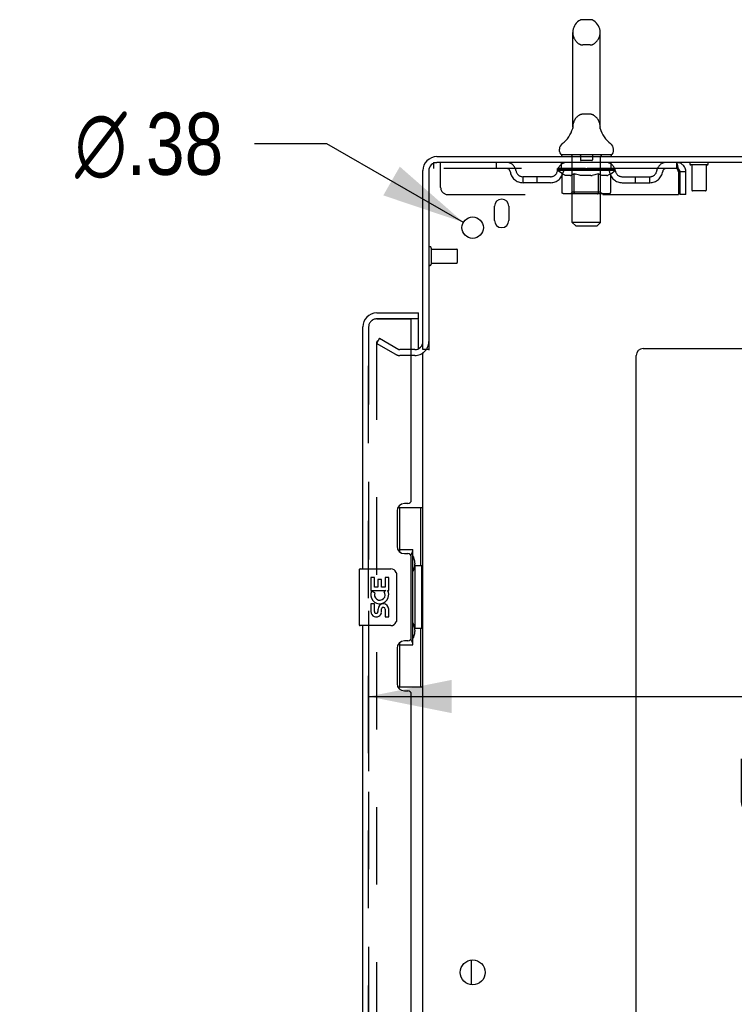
# Model space of a CAD drawing. Header units: inches. Extents: x 0 to 248, y 0 to 160.
# Tile 78 of 82: x 127 to 140, y 102 to 119. Entities that reach past the tile are written whole.
import ezdxf

# ---------------------------------------------------------------- set-up
doc = ezdxf.new("R2010")
doc.units = ezdxf.units.IN
doc.header["$LTSCALE"] = 13.627625
doc.header["$MEASUREMENT"] = 0
doc.linetypes.add('HIDDEN', pattern=[0.2, 0.1, -0.1])
doc.layers.get('0').update_dxf_attribs({"linetype": 'CONTINUOUS'})
for name, color, linetype in [('DEFAULT_2', 8, 'HIDDEN'), ('DIMENSIONS', 7, 'CONTINUOUS'), ('LEFTHAND_DOOR_ASSEMBLY', 7, 'CONTINUOUS'), ('RIGHTHAND_DOOR_ASSEMBLY', 7, 'CONTINUOUS')]:
    doc.layers.add(name, color=color, linetype=linetype)
doc.styles.get("Standard").update_dxf_attribs({"font": 'arial.ttf'})
doc.styles.add('TEXTSTYLE_1', font='gdt', dxfattribs={"width": 0.8})
doc.dimstyles.new('DIMSTYLE_1', dxfattribs={"dimtxt": 1.093125, "dimasz": 1.4575, "dimexe": 0.09, "dimexo": 0.07, "dimgap": 0.0375, "dimtad": 0, "dimtih": 1, "dimtoh": 1, "dimzin": 4, "dimdsep": 46, "dimtxsty": 'Standard', "dimblk": '_FILLED', "dimblk1": '_FILLED', "dimblk2": '_FILLED', "dimcen": 0.09, "dimadec": 3, "dimazin": 1, "dimtfac": 1, "dimtdec": 3, "dimtofl": 0, "dimtmove": 0, "dimatfit": 3, "dimldrblk": '_FILLED', "dimfxl": 0, "dimtolj": 1, "dimtzin": 4, "dimarcsym": 0})
doc.dimstyles.new('DIMSTYLE_2', dxfattribs={"dimtxt": 1.093125, "dimasz": 1.4575, "dimexe": 0.09, "dimexo": 0.07, "dimgap": 0.09, "dimtad": 0, "dimtih": 1, "dimtoh": 1, "dimzin": 4, "dimdsep": 46, "dimtxsty": 'Standard', "dimblk": '_FILLED', "dimblk1": '_FILLED', "dimblk2": '_FILLED', "dimcen": 0.09, "dimadec": 3, "dimazin": 1, "dimtfac": 1, "dimtdec": 3, "dimtofl": 0, "dimtmove": 0, "dimatfit": 1, "dimldrblk": '_FILLED', "dimfxl": 0, "dimtolj": 1, "dimtzin": 4, "dimarcsym": 0})

# ---------------------------------------------------------------- blocks, each defined once
blk = doc.blocks.new('_FILLED')
at = {"color": 0, "linetype": 'ByBlock'}
blk.add_solid([(0, 0), (-1, 0.2), (-1, -0.2)], dxfattribs=at)
blk = doc.blocks.new('*D8')
at = {"layer": 'DIMENSIONS', "color": 2, "linetype": 'Continuous'}
for p, q in [((133.308, 108.491), (133.308, 105.674)), ((149.933, 108.491), (149.933, 105.674)), ((133.308, 106.986), (140.284, 106.986)), ((149.933, 106.986), (145.197, 106.986))]:
    blk.add_line(p, q, dxfattribs=at)
at = {"layer": 'DIMENSIONS', "color": 2, "linetype": 'Continuous', "xscale": 1.4575, "yscale": 1.4575, "zscale": 1.4575, "rotation": 180}
blk.add_blockref('_FILLED', (133.308, 106.986), dxfattribs=at)
at = {"layer": 'DIMENSIONS', "color": 2, "linetype": 'Continuous', "xscale": 1.4575, "yscale": 1.4575, "zscale": 1.4575}
blk.add_blockref('_FILLED', (149.933, 106.986), dxfattribs=at)
at = {"layer": 'DIMENSIONS', "color": 2, "linetype": 'Continuous', "insert": (142.741, 107.532), "char_height": 1.0931, "width": 6.01422, "attachment_point": 2, "line_spacing_factor": 0.9}
blk.add_mtext('16.63\\PUSABLE\\PDEPTH', dxfattribs=at)
blk = doc.blocks.new('*D17')
at = {"layer": 'DIMENSIONS', "color": 2, "linetype": 'Continuous'}
for p, q in [((132.574, 116.708), (131.299, 116.708)), ((134.974, 115.326), (132.574, 116.708))]:
    blk.add_line(p, q, dxfattribs=at)
at = {"layer": 'DIMENSIONS', "color": 2, "linetype": 'Continuous', "xscale": 1.4575, "yscale": 1.4575, "zscale": 1.4575, "rotation": 330.0675744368}
blk.add_blockref('_FILLED', (134.974, 115.326), dxfattribs=at)
at = {"layer": 'DIMENSIONS', "color": 2, "linetype": 'Continuous', "insert": (130.752, 117.255), "char_height": 1.09312, "width": 3.57873, "attachment_point": 3, "line_spacing_factor": 0.9, "style": 'TEXTSTYLE_1'}
blk.add_mtext('{\\fgdt;n}\\fArial;.38', dxfattribs=at)

msp = doc.modelspace()

# ---------------------------------------------------------------- linework, layer by layer
at = {"color": 7, "linetype": 'Continuous'}
for p, q in [((137.2, 118.891), (137.073, 118.891)), ((136.895, 117.005), (136.895, 118.668)), ((137.378, 117.005), (137.378, 118.668)), ((136.89, 116.961), (136.889, 116.96)), ((136.894, 116.977), (136.893, 116.976)), ((136.893, 116.976), (136.893, 116.976)), ((136.893, 116.976), (136.893, 116.974)), ((136.893, 116.976), (136.893, 116.974)), ((136.895, 116.985), (136.894, 116.984)), ((136.894, 116.984), (136.894, 116.983)), ((136.894, 116.983), (136.894, 116.983)), ((136.894, 116.983), (136.894, 116.982)), ((136.894, 116.982), (136.894, 116.981)), ((136.894, 116.982), (136.894, 116.981)), ((136.894, 116.981), (136.894, 116.98)), ((136.894, 116.981), (136.894, 116.98)), ((136.894, 116.98), (136.894, 116.979)), ((136.894, 116.979), (136.894, 116.979)), ((136.894, 116.979), (136.894, 116.978)), ((136.894, 116.978), (136.894, 116.977)), ((136.894, 116.978), (136.894, 116.977)), ((136.895, 117.001), (136.895, 117.005)), ((136.895, 117.001), (136.895, 117)), ((136.895, 117), (136.895, 116.999)), ((136.895, 116.999), (136.895, 116.999)), ((136.895, 116.999), (136.895, 116.998)), ((136.895, 116.998), (136.895, 116.997)), ((136.895, 116.997), (136.895, 116.997)), ((136.895, 116.996), (136.895, 116.995)), ((136.895, 116.995), (136.895, 116.994)), ((136.895, 116.994), (136.895, 116.993)), ((136.895, 116.994), (136.895, 116.993)), ((136.895, 116.993), (136.895, 116.992)), ((136.895, 116.992), (136.895, 116.991)), ((136.895, 116.992), (136.895, 116.991)), ((136.895, 116.991), (136.895, 116.99)), ((136.895, 116.99), (136.895, 116.989)), ((136.895, 116.99), (136.895, 116.989)), ((136.895, 116.989), (136.895, 116.988)), ((136.895, 116.988), (136.895, 116.987)), ((136.895, 116.988), (136.895, 116.987)), ((136.895, 116.987), (136.895, 116.985)), ((136.895, 116.987), (136.895, 116.986)), ((136.895, 116.986), (136.895, 116.985)), ((136.895, 116.985), (136.895, 116.985)), ((137.378, 117.005), (137.378, 117.001)), ((137.378, 117), (137.378, 117.001)), ((137.378, 117), (137.378, 117.001)), ((137.378, 116.995), (137.378, 116.996)), ((137.378, 116.993), (137.378, 116.994)), ((137.378, 116.992), (137.378, 116.993)), ((137.378, 116.993), (137.378, 116.993)), ((137.378, 116.991), (137.378, 116.992)), ((137.378, 116.99), (137.378, 116.991)), ((137.378, 116.991), (137.378, 116.991)), ((137.378, 116.989), (137.378, 116.99)), ((137.378, 116.99), (137.378, 116.99)), ((137.379, 116.988), (137.378, 116.989)), ((137.378, 116.989), (137.378, 116.989)), ((137.379, 116.987), (137.379, 116.988)), ((137.379, 116.986), (137.379, 116.987)), ((137.379, 116.987), (137.379, 116.987)), ((137.379, 116.985), (137.379, 116.986)), ((137.379, 116.985), (137.379, 116.986)), ((137.379, 116.984), (137.379, 116.985)), ((137.379, 116.984), (137.379, 116.985)), ((137.379, 116.983), (137.379, 116.984)), ((137.379, 116.982), (137.379, 116.983)), ((137.379, 116.982), (137.379, 116.983)), ((137.379, 116.981), (137.379, 116.982)), ((137.379, 116.98), (137.379, 116.981)), ((137.38, 116.979), (137.379, 116.98)), ((137.38, 116.979), (137.38, 116.98)), ((137.38, 116.978), (137.38, 116.979)), ((137.38, 116.977), (137.38, 116.978)), ((137.38, 116.976), (137.38, 116.977)), ((137.38, 116.975), (137.38, 116.976)), ((137.38, 116.974), (137.38, 116.975)), ((137.38, 116.974), (137.38, 116.975)), ((137.384, 116.96), (137.384, 116.961)), ((136.662, 116.573), (136.662, 116.611)), ((137.612, 116.573), (137.612, 116.611)), ((136.699, 116.513), (136.699, 116.483)), ((137.574, 116.513), (136.699, 116.513)), ((137.574, 116.513), (137.574, 116.483)), ((134.366, 113.087), (134.262, 113.087)), ((135.116, 101.915), (135.116, 102.35))]:
    msp.add_line(p, q, dxfattribs=at)
at = {"color": 3, "linetype": 'Continuous'}
for p, q in [((134.508, 116.483), (152.21, 116.483)), ((134.262, 113.087), (134.262, 116.236)), ((134.366, 116.236), (134.366, 113.076)), ((152.172, 116.379), (134.508, 116.379)), ((135.522, 115.358), (135.522, 115.608)), ((135.772, 115.608), (135.772, 115.358)), ((138.137, 113.108), (150.012, 113.108)), ((134.262, 51.931), (134.262, 113.035)), ((138.012, 50.608), (138.012, 112.983))]:
    msp.add_line(p, q, dxfattribs=at)
at = {"color": 7, "linetype": 'Continuous'}
for points in [[(136.895, 116.998), (136.895, 116.997), (136.895, 116.996)], [(137.378, 116.994), (137.378, 116.995), (137.378, 116.995), (137.378, 116.996), (137.378, 116.996), (137.378, 116.997), (137.378, 116.998), (137.378, 116.998), (137.378, 116.999), (137.378, 117)], [(137.378, 116.996), (137.378, 116.997), (137.378, 116.998), (137.378, 116.998), (137.378, 116.999), (137.378, 117)]]:
    msp.add_lwpolyline(points, dxfattribs=at)
at = {"color": 3, "linetype": 'Continuous'}
for centre, radius in [((135.137, 115.233), 0.188), ((135.137, 102.133), 0.219)]:
    msp.add_circle(centre, radius, dxfattribs=at)
at = {"color": 7, "linetype": 'Continuous'}
for centre, radius, start, end in [((137.137, 118.668), 0.241, 123.1848, 180), ((137.073, 118.766), 0.125, 90, 123.1848), ((137.2, 118.766), 0.125, 56.8152, 90), ((137.137, 118.668), 0.241, 0, 56.8152), ((136.413, 117.112), 0.5, 306.7414, 344.6791), ((137.861, 117.112), 0.5, 195.3209, 233.2586), ((136.787, 116.611), 0.125, 126.7414, 180), ((136.722, 116.573), 0.06, 180, 270), ((137.552, 116.573), 0.06, 270, 360), ((137.487, 116.611), 0.125, 0, 53.2586)]:
    msp.add_arc(centre, radius, start, end, dxfattribs=at)
at = {"color": 3, "linetype": 'Continuous'}
for centre, radius, start, end in [((134.508, 116.236), 0.246, 90, 180), ((134.508, 116.236), 0.142, 90, 180), ((135.647, 115.608), 0.125, 0, 180), ((135.647, 115.358), 0.125, 180, 360), ((134.119, 113.229), 0.142, 270, 360), ((138.137, 112.983), 0.125, 90, 180)]:
    msp.add_arc(centre, radius, start, end, dxfattribs=at)
at = {"layer": 'DEFAULT_2', "color": 8, "linetype": 'HIDDEN'}
for p, q in [((137.2, 118.446), (137.073, 118.446)), ((137.2, 117.228), (137.073, 117.228)), ((136.889, 116.96), (136.889, 116.96)), ((136.889, 116.96), (136.889, 116.96)), ((136.889, 116.96), (136.889, 116.96)), ((136.889, 116.96), (136.889, 116.96)), ((136.89, 116.961), (136.89, 116.961)), ((137.384, 116.96), (137.384, 116.96)), ((136.879, 116.513), (136.879, 116.483)), ((136.888, 115.323), (136.888, 116.483)), ((137.032, 116.503), (137.032, 116.423)), ((137.232, 116.413), (137.042, 116.413)), ((137.242, 116.503), (137.242, 116.423)), ((137.386, 115.323), (137.386, 116.483)), ((137.394, 116.513), (137.394, 116.483)), ((134.449, 116.379), (134.449, 116.275)), ((134.449, 116.379), (134.508, 116.379)), ((138.72, 116.275), (134.449, 116.275)), ((134.574, 115.941), (134.574, 116.379)), ((135.549, 116.379), (135.549, 116.275)), ((136.63, 116.238), (136.63, 116.27)), ((136.63, 116.269), (136.875, 116.269)), ((136.708, 116.183), (136.63, 116.238)), ((137.643, 116.238), (136.63, 116.238)), ((136.631, 116.269), (136.631, 116.273)), ((136.727, 116.272), (136.631, 116.273)), ((136.638, 116.27), (136.638, 116.275)), ((136.645, 116.267), (136.645, 116.27)), ((136.645, 116.267), (137.628, 116.267)), ((136.652, 116.267), (136.652, 116.27)), ((136.653, 116.267), (136.653, 116.27)), ((136.661, 116.27), (136.661, 116.275)), ((136.674, 116.267), (136.674, 116.27)), ((136.675, 116.267), (136.675, 116.27)), ((136.698, 116.27), (136.698, 116.275)), ((136.699, 116.275), (136.699, 116.379)), ((136.71, 116.267), (136.71, 116.27)), ((136.712, 116.267), (136.712, 116.27)), ((136.727, 116.269), (136.727, 116.272)), ((136.749, 116.27), (136.749, 116.275)), ((136.75, 116.267), (136.75, 116.269)), ((136.751, 116.267), (136.751, 116.269)), ((136.753, 116.267), (136.753, 116.269)), ((136.759, 116.267), (136.759, 116.27)), ((136.759, 116.267), (136.759, 116.269)), ((136.761, 116.267), (136.761, 116.27)), ((136.764, 116.267), (136.764, 116.27)), ((136.768, 116.267), (136.768, 116.269)), ((136.779, 116.267), (136.779, 116.269)), ((136.793, 116.267), (136.793, 116.269)), ((136.794, 116.267), (136.794, 116.271)), ((136.81, 116.267), (136.81, 116.269)), ((136.811, 116.27), (136.811, 116.275)), ((136.819, 116.267), (136.819, 116.27)), ((136.822, 116.267), (136.822, 116.27)), ((136.83, 116.267), (136.83, 116.269)), ((136.839, 116.267), (136.839, 116.273)), ((136.851, 116.267), (136.851, 116.269)), ((136.854, 116.267), (136.854, 116.269)), ((136.875, 116.267), (136.875, 116.269)), ((136.929, 116.269), (136.879, 116.269)), ((136.884, 116.27), (136.884, 116.275)), ((136.887, 115.86), (136.887, 116.235)), ((136.889, 116.267), (136.889, 116.27)), ((136.893, 116.267), (136.893, 116.27)), ((136.898, 116.267), (136.898, 116.274)), ((136.901, 116.267), (136.901, 116.269)), ((136.91, 116.267), (136.91, 116.269)), ((136.929, 116.267), (136.929, 116.269)), ((136.989, 116.269), (136.941, 116.269)), ((136.958, 116.267), (136.958, 116.269)), ((136.964, 116.27), (136.964, 116.275)), ((136.967, 116.267), (136.967, 116.27)), ((136.968, 116.267), (136.968, 116.274)), ((136.971, 116.267), (136.971, 116.27)), ((136.977, 116.267), (136.977, 116.27)), ((136.989, 116.267), (136.989, 116.269)), ((137.053, 116.269), (137.01, 116.269)), ((137.02, 116.267), (137.02, 116.269)), ((137.045, 116.269), (137.137, 116.275)), ((137.049, 116.27), (137.049, 116.275)), ((137.049, 116.27), (137.049, 116.275)), ((137.049, 116.275), (137.049, 116.275)), ((137.049, 116.267), (137.049, 116.27)), ((137.052, 116.267), (137.052, 116.27)), ((137.053, 116.267), (137.053, 116.27)), ((137.053, 116.267), (137.053, 116.269)), ((137.12, 116.269), (137.081, 116.269)), ((137.086, 116.267), (137.086, 116.269)), ((137.12, 116.267), (137.12, 116.269)), ((137.135, 116.27), (137.135, 116.27)), ((137.135, 116.267), (137.135, 116.27)), ((137.135, 116.267), (137.135, 116.27)), ((137.137, 116.27), (137.137, 116.275)), ((137.137, 116.275), (137.228, 116.269)), ((137.139, 116.267), (137.139, 116.27)), ((137.139, 116.267), (137.139, 116.27)), ((137.139, 116.27), (137.139, 116.27)), ((137.153, 116.267), (137.153, 116.269)), ((137.153, 116.269), (137.192, 116.269)), ((137.187, 116.267), (137.187, 116.269)), ((137.22, 116.267), (137.22, 116.27)), ((137.22, 116.267), (137.22, 116.269)), ((137.22, 116.269), (137.264, 116.269)), ((137.221, 116.267), (137.221, 116.27)), ((137.224, 116.27), (137.224, 116.275)), ((137.224, 116.275), (137.225, 116.275)), ((137.224, 116.267), (137.224, 116.27)), ((137.225, 116.27), (137.225, 116.275)), ((137.253, 116.267), (137.253, 116.269)), ((137.285, 116.267), (137.285, 116.269)), ((137.285, 116.269), (137.332, 116.269)), ((137.297, 116.267), (137.297, 116.27)), ((137.303, 116.267), (137.303, 116.27)), ((137.305, 116.267), (137.305, 116.274)), ((137.307, 116.267), (137.307, 116.27)), ((137.31, 116.27), (137.31, 116.275)), ((137.316, 116.267), (137.316, 116.269)), ((137.344, 116.267), (137.344, 116.269)), ((137.344, 116.269), (137.394, 116.269)), ((137.364, 116.267), (137.364, 116.269)), ((137.372, 116.267), (137.372, 116.269)), ((137.376, 116.267), (137.376, 116.274)), ((137.381, 116.267), (137.381, 116.27)), ((137.384, 116.267), (137.384, 116.27)), ((137.387, 115.86), (137.387, 116.235)), ((137.39, 116.27), (137.39, 116.275)), ((137.398, 116.267), (137.398, 116.269)), ((137.398, 116.269), (137.559, 116.269)), ((137.42, 116.267), (137.42, 116.269)), ((137.422, 116.267), (137.422, 116.269)), ((137.435, 116.267), (137.435, 116.273)), ((137.444, 116.267), (137.444, 116.269)), ((137.451, 116.267), (137.451, 116.27)), ((137.454, 116.267), (137.454, 116.27)), ((137.462, 116.27), (137.462, 116.275)), ((137.463, 116.267), (137.463, 116.269)), ((137.48, 116.267), (137.48, 116.271)), ((137.48, 116.267), (137.48, 116.269)), ((137.494, 116.267), (137.494, 116.269)), ((137.506, 116.267), (137.506, 116.269)), ((137.509, 116.267), (137.509, 116.27)), ((137.512, 116.267), (137.512, 116.27)), ((137.515, 116.267), (137.515, 116.27)), ((137.515, 116.267), (137.515, 116.269)), ((137.52, 116.267), (137.52, 116.269)), ((137.523, 116.267), (137.523, 116.269)), ((137.523, 116.267), (137.523, 116.269)), ((137.524, 116.27), (137.524, 116.275)), ((137.561, 116.267), (137.561, 116.27)), ((137.563, 116.267), (137.563, 116.27)), ((137.564, 116.182), (137.643, 116.238)), ((137.574, 116.275), (137.574, 116.379)), ((137.575, 116.27), (137.575, 116.275)), ((137.598, 116.267), (137.598, 116.27)), ((137.599, 116.267), (137.599, 116.27)), ((137.612, 116.27), (137.612, 116.275)), ((137.62, 116.267), (137.62, 116.27)), ((137.621, 116.267), (137.621, 116.27)), ((137.628, 116.267), (137.628, 116.27)), ((137.635, 116.27), (137.635, 116.275)), ((137.643, 116.238), (137.643, 116.275)), ((138.72, 116.379), (138.72, 116.275)), ((138.722, 116.378), (138.72, 116.379)), ((138.753, 116.212), (138.753, 115.816)), ((138.783, 115.816), (138.783, 116.212)), ((138.887, 116.212), (138.783, 116.212)), ((138.887, 115.816), (138.887, 116.212)), ((139.258, 116.336), (138.974, 116.336)), ((138.992, 116.336), (138.992, 115.889)), ((139.24, 116.336), (139.24, 115.889)), ((136.022, 116.024), (136.022, 116.128)), ((136.505, 116.128), (136.022, 116.128)), ((136.272, 116.024), (136.272, 116.128)), ((136.708, 115.858), (136.708, 116.183)), ((136.708, 116.183), (136.72, 116.175)), ((136.732, 116.168), (136.72, 116.175)), ((136.743, 116.162), (136.732, 116.168)), ((136.755, 116.156), (136.743, 116.162)), ((136.766, 116.152), (136.755, 116.157)), ((136.778, 116.148), (136.766, 116.152)), ((136.853, 116.148), (136.778, 116.148)), ((136.853, 116.148), (136.864, 116.152)), ((136.875, 116.156), (136.864, 116.152)), ((136.887, 116.162), (136.875, 116.156)), ((136.898, 116.168), (136.887, 116.162)), ((136.91, 116.175), (136.898, 116.168)), ((136.922, 116.183), (136.91, 116.175)), ((136.922, 115.858), (136.922, 116.183)), ((136.922, 116.183), (136.945, 116.175)), ((136.968, 116.168), (136.945, 116.175)), ((136.991, 116.162), (136.968, 116.168)), ((137.013, 116.157), (136.99, 116.162)), ((137.035, 116.152), (137.013, 116.157)), ((137.058, 116.148), (137.035, 116.152)), ((137.216, 116.148), (137.058, 116.148)), ((137.216, 116.148), (137.238, 116.152)), ((137.26, 116.156), (137.238, 116.152)), ((137.282, 116.162), (137.26, 116.156)), ((137.304, 116.168), (137.282, 116.162)), ((137.327, 116.175), (137.304, 116.168)), ((137.35, 116.182), (137.327, 116.175)), ((137.35, 115.858), (137.35, 116.182)), ((137.35, 116.182), (137.361, 116.175)), ((137.372, 116.168), (137.361, 116.175)), ((137.383, 116.162), (137.372, 116.168)), ((137.394, 116.157), (137.383, 116.162)), ((137.405, 116.152), (137.394, 116.157)), ((137.415, 116.148), (137.404, 116.152)), ((137.498, 116.148), (137.415, 116.148)), ((137.498, 116.148), (137.509, 116.152)), ((137.52, 116.157), (137.509, 116.152)), ((137.531, 116.162), (137.52, 116.156)), ((137.541, 116.168), (137.53, 116.162)), ((137.552, 116.174), (137.541, 116.168)), ((137.564, 116.182), (137.552, 116.174)), ((137.564, 115.858), (137.564, 116.182)), ((137.768, 116.128), (138.251, 116.128)), ((138.001, 116.024), (138.001, 116.128)), ((138.251, 116.024), (138.251, 116.128)), ((136.505, 116.024), (136.022, 116.024)), ((137.768, 116.024), (138.251, 116.024)), ((139.23, 115.879), (139.002, 115.879)), ((134.699, 115.816), (138.753, 115.816)), ((137.529, 115.829), (136.742, 115.829)), ((136.887, 115.86), (136.855, 115.829)), ((137.387, 115.86), (136.887, 115.86)), ((137.332, 115.829), (137.335, 115.829)), ((137.335, 115.829), (137.337, 115.829)), ((137.337, 115.829), (137.339, 115.831)), ((137.339, 115.831), (137.341, 115.832)), ((137.341, 115.832), (137.342, 115.834)), ((137.346, 115.839), (137.347, 115.842)), ((137.347, 115.842), (137.348, 115.846)), ((137.387, 115.86), (137.419, 115.829)), ((138.887, 115.816), (138.783, 115.816)), ((136.948, 115.263), (136.888, 115.323)), ((137.386, 115.323), (136.888, 115.323)), ((136.948, 115.263), (137.326, 115.263)), ((137.326, 115.263), (137.386, 115.323)), ((134.409, 114.875), (134.409, 114.591)), ((134.409, 114.857), (134.856, 114.857)), ((134.866, 114.847), (134.866, 114.619)), ((134.409, 114.609), (134.856, 114.609)), ((133.501, 113.287), (133.449, 113.197)), ((133.501, 113.287), (133.841, 113.091)), ((133.449, 113.217), (133.449, 51.748)), ((133.789, 113.001), (133.449, 113.197)), ((134.119, 113.087), (133.857, 113.087)), ((134.119, 112.983), (133.857, 112.983))]:
    msp.add_line(p, q, dxfattribs=at)
for points in [[(138.727, 116.271), (138.724, 116.273), (138.722, 116.274), (138.72, 116.275)], [(138.722, 116.378), (138.724, 116.375), (138.727, 116.369), (138.729, 116.362), (138.731, 116.353), (138.734, 116.342), (138.736, 116.33), (138.739, 116.316), (138.741, 116.301), (138.743, 116.284), (138.746, 116.267), (138.748, 116.249), (138.75, 116.231), (138.753, 116.212)], [(138.727, 116.271), (138.729, 116.269), (138.731, 116.265), (138.734, 116.261), (138.736, 116.256), (138.739, 116.251), (138.741, 116.245), (138.743, 116.239), (138.746, 116.233), (138.748, 116.226), (138.75, 116.219), (138.753, 116.212)], [(136.742, 115.829), (136.738, 115.829), (136.734, 115.829), (136.73, 115.831), (136.726, 115.832), (136.722, 115.834), (136.719, 115.836), (136.716, 115.839), (136.713, 115.842), (136.711, 115.846), (136.709, 115.85), (136.708, 115.854), (136.708, 115.858)], [(136.939, 115.829), (136.937, 115.829), (136.935, 115.829), (136.933, 115.831), (136.931, 115.832), (136.929, 115.834), (136.927, 115.836), (136.926, 115.839), (136.924, 115.842), (136.923, 115.846), (136.922, 115.85), (136.922, 115.854), (136.922, 115.858)], [(137.342, 115.834), (137.344, 115.836), (137.346, 115.839)], [(137.348, 115.846), (137.349, 115.85), (137.349, 115.854), (137.35, 115.858)], [(137.349, 115.85), (137.349, 115.854), (137.35, 115.858)], [(137.529, 115.829), (137.533, 115.829), (137.537, 115.829), (137.542, 115.831), (137.545, 115.832), (137.549, 115.834), (137.553, 115.836), (137.556, 115.839), (137.558, 115.842), (137.56, 115.846), (137.562, 115.85), (137.563, 115.854), (137.564, 115.858)], [(133.466, 113.237), (133.465, 113.237), (133.463, 113.237), (133.461, 113.236), (133.459, 113.235), (133.457, 113.234), (133.456, 113.233), (133.454, 113.232), (133.453, 113.23), (133.452, 113.228), (133.451, 113.226), (133.45, 113.224), (133.45, 113.222), (133.449, 113.22), (133.449, 113.217)], [(133.474, 113.235), (133.472, 113.236), (133.471, 113.237), (133.469, 113.237), (133.467, 113.237), (133.466, 113.237)]]:
    msp.add_lwpolyline(points, dxfattribs=at)
for centre, radius, start, end in [((137.137, 118.668), 0.241, 180, 236.8152), ((137.137, 118.668), 0.241, 303.1848, 360), ((137.073, 118.571), 0.125, 236.8152, 270), ((137.2, 118.571), 0.125, 270, 303.1848), ((137.137, 117.005), 0.241, 123.1848, 180), ((137.073, 117.103), 0.125, 90, 123.1848), ((137.2, 117.103), 0.125, 56.8152, 90), ((137.137, 117.005), 0.241, 0, 56.8152), ((136.858, 116.483), 0.03, 0, 90), ((137.022, 116.503), 0.01, 0, 90), ((137.042, 116.423), 0.01, 180, 270), ((137.232, 116.423), 0.01, 270, 360), ((137.252, 116.503), 0.01, 90, 180), ((137.416, 116.483), 0.03, 90, 180), ((135.733, 116.212), 0.167, 8.0716, 90), ((135.733, 116.212), 0.0625, 7.9863, 90), ((136.022, 116.253), 0.229, 187.9863, 270), ((136.022, 116.253), 0.125, 188.0716, 270), ((136.505, 116.253), 0.125, 270, 351.9284), ((136.505, 116.253), 0.229, 270, 352.0137), ((136.794, 116.212), 0.167, 90, 171.9284), ((136.794, 116.212), 0.0625, 90, 172.0137), ((136.855, 116.235), 0.0318, 0, 90), ((137.419, 116.235), 0.0318, 90, 180), ((137.479, 116.212), 0.167, 8.0716, 90), ((137.48, 116.212), 0.0625, 7.9863, 90), ((137.768, 116.253), 0.229, 187.9863, 270), ((137.768, 116.253), 0.125, 188.0716, 270), ((138.251, 116.253), 0.125, 270, 351.9284), ((138.251, 116.253), 0.229, 270, 352.0137), ((138.54, 116.212), 0.167, 90, 171.9284), ((138.54, 116.212), 0.0625, 90, 172.0137), ((138.72, 116.212), 0.167, 0, 90), ((138.72, 116.212), 0.063, 0, 90), ((138.974, 116.357), 0.0215, 90, 270), ((139.258, 116.357), 0.0215, 270, 90), ((134.699, 115.941), 0.125, 180, 270), ((139.002, 115.889), 0.01, 180, 270), ((139.23, 115.889), 0.01, 270, 360), ((134.387, 114.875), 0.0215, 0, 180), ((134.856, 114.847), 0.01, 0, 90), ((134.387, 114.591), 0.0215, 180, 360), ((134.856, 114.619), 0.01, 270, 360), ((133.857, 113.12), 0.033, 240, 270), ((134.119, 113.229), 0.246, 270, 360), ((133.857, 113.12), 0.137, 240, 270)]:
    msp.add_arc(centre, radius, start, end, dxfattribs=at)
for centre, major_axis, ratio, start_param, end_param in [((137.137, 116.275), (0.506, 0.005), 0.05963, 9.249616, 9.431313), ((137.137, 116.275), (0.506, 0), 0.060556, -3.083241, -2.96706), ((137.137, 116.275), (0.506, 0.011), 0.05688, 2.791345, 2.965878), ((136.65, 116.265), (0.158, -0.002), 0.05963, 0.605815, 1.645666), ((136.595, 116.265), (0.158, 0.002), 0.05963, 0.25549, 1.295341), ((137.137, 116.275), (0.506, -0.005), 0.05963, -2.96643, -2.791898), ((136.595, 116.26), (0.158, 0.003), 0.05688, 1.20151, 1.294789), ((136.65, 116.26), (0.158, 0), 0.060556, 1.551758, 1.645036), ((136.615, 116.26), (0.158, 0.002), 0.05963, 1.170259, 1.376596), ((136.651, 116.262), (0.131, 0.001), 0.05963, 1.065228, 1.614276), ((136.635, 116.262), (0.131, 0.003), 0.05688, 0.890143, 1.43919), ((136.681, 116.262), (0.131, 0), 0.060556, 1.240391, 1.789438), ((137.137, 116.275), (0.506, 0.015), 0.052395, 2.616403, 2.790936), ((136.7, 116.265), (0.158, -0.003), 0.05688, 0.7809, 1.820751), ((136.592, 116.265), (0.158, 0.003), 0.05688, 0.080405, 1.120256), ((137.137, 116.275), (0.506, -0.011), 0.05688, -2.791345, -2.616812), ((136.592, 116.26), (0.158, 0.005), 0.052395, 1.026568, 1.119847), ((136.7, 116.26), (0.158, -0.002), 0.05963, 1.72692, 1.820198), ((136.635, 116.262), (0.131, 0.004), 0.052395, 0.715201, 1.264248), ((136.726, 116.262), (0.131, -0.001), 0.05963, 1.415553, 1.9646), ((137.137, 116.275), (0.506, 0.02), 0.046319, 2.441654, 2.616187), ((136.763, 116.265), (0.158, -0.005), 0.052395, 0.955842, 1.995693), ((136.606, 116.265), (0.158, 0.005), 0.052395, -0.094537, 0.945314), ((137.137, 116.275), (0.506, -0.015), 0.052395, -2.616403, -2.44187), ((136.606, 116.26), (0.158, 0.006), 0.046319, 0.851819, 0.945098), ((136.763, 116.26), (0.158, -0.003), 0.05688, 1.902006, 1.995284), ((136.649, 116.262), (0.131, 0.005), 0.046319, 0.540452, 1.089499), ((136.783, 116.262), (0.131, -0.003), 0.05688, 1.590638, 2.139686), ((136.615, 116.265), (0.158, 0), 0.060556, 0.430652, 0.777569), ((137.137, 116.275), (0.506, 0.024), 0.038841, 2.267123, 2.441656), ((136.838, 116.265), (0.158, -0.006), 0.046319, 1.130591, 2.170442), ((137.137, 116.275), (0.506, -0.02), 0.046319, -2.441654, -2.267121), ((136.635, 116.265), (0.158, 0.006), 0.046319, -0.269286, 0.770565), ((136.635, 116.26), (0.158, 0.007), 0.038841, 0.677289, 0.770567), ((136.838, 116.26), (0.158, -0.005), 0.052395, 2.076947, 2.170226), ((136.679, 116.262), (0.131, 0.006), 0.038841, 0.365921, 0.914969), ((136.85, 116.262), (0.131, -0.004), 0.052395, 1.76558, 2.314627), ((137.137, 116.275), (0.506, 0.027), 0.030195, 2.09281, 2.267343), ((136.922, 116.265), (0.158, -0.007), 0.038841, 1.305122, 2.344973), ((137.137, 116.275), (0.506, -0.024), 0.038841, -2.267123, -2.092591), ((136.68, 116.265), (0.158, 0.007), 0.038841, -0.443817, 0.596034), ((136.68, 116.26), (0.158, 0.008), 0.030195, 0.502975, 0.596254), ((136.922, 116.26), (0.158, -0.006), 0.046319, 2.251696, 2.344975), ((136.722, 116.262), (0.131, 0.007), 0.030195, 0.191608, 0.740655), ((136.927, 116.262), (0.131, -0.005), 0.046319, 1.940329, 2.489376), ((136.739, 116.265), (0.158, 0.008), 0.030195, -0.61813, 0.421721), ((137.137, 116.275), (0.506, 0.029), 0.020645, 1.918687, 2.09322), ((137.012, 116.265), (0.158, -0.008), 0.030195, 1.479435, 2.519286), ((137.137, 116.275), (0.506, -0.027), 0.030195, -2.09281, -1.918277), ((136.739, 116.26), (0.158, 0.009), 0.020645, 0.328852, 0.422131), ((137.012, 116.26), (0.158, -0.007), 0.038841, 2.426227, 2.519505), ((136.778, 116.262), (0.131, 0.007), 0.020645, 0.017485, 0.566532), ((137.009, 116.262), (0.131, -0.006), 0.038841, 2.11486, 2.663907), ((136.81, 116.265), (0.158, 0.009), 0.020645, -0.792253, 0.247598), ((137.137, 116.275), (0.506, 0.03), 0.010478, 1.744704, 1.919237), ((137.106, 116.265), (0.158, -0.009), 0.020645, 1.653558, 2.693409), ((137.137, 116.275), (0.506, -0.029), 0.020645, -1.918687, -1.744154), ((136.81, 116.26), (0.158, 0.009), 0.010478, 0.154869, 0.248148), ((137.106, 116.26), (0.158, -0.008), 0.030195, 2.60054, 2.693819), ((136.845, 116.262), (0.131, 0.008), 0.010478, 6.126688, 6.675735), ((137.096, 116.262), (0.131, -0.007), 0.030195, 2.289173, 2.83822), ((136.891, 116.265), (0.158, 0.009), 0.010478, -0.966236, -0.000846), ((137.201, 116.265), (0.158, -0.009), 0.010478, 1.827541, 2.867392), ((137.137, 116.275), (0.506, -0.03), 0.010478, -1.744704, -1.570171), ((137.201, 116.26), (0.158, -0.009), 0.020645, 2.774664, 2.867942), ((137.184, 116.262), (0.131, -0.007), 0.020645, 2.463296, 3.012344), ((137.072, 116.265), (0.158, 0.009), 0.010478, 0.274201, 1.314052), ((137.003, 116.262), (0.131, 0.008), 0.010478, -0.000483, 0.504314), ((136.979, 116.26), (0.158, 0.009), 0.010478, 0.099668, 0.192946), ((137.137, 116.275), (0.506, 0.03), 0.010478, -1.571421, -1.396888), ((137.294, 116.26), (0.158, -0.009), 0.010478, 2.948646, 3.041925), ((137.27, 116.262), (0.131, -0.008), 0.010478, 2.637279, 3.142076), ((137.167, 116.265), (0.158, 0.009), 0.020645, 0.448184, 1.488034), ((137.09, 116.262), (0.131, 0.007), 0.020645, 0.129249, 0.678296), ((137.072, 116.26), (0.158, 0.009), 0.020645, 0.273651, 0.366929), ((137.383, 116.265), (0.158, -0.009), 0.010478, -3.140747, -2.175357), ((137.137, 116.275), (0.506, 0.029), 0.020645, -1.397439, -1.222906), ((137.137, 116.275), (0.506, -0.03), 0.010478, 1.222355, 1.396888), ((137.261, 116.265), (0.158, 0.008), 0.030195, 0.622307, 1.662158), ((137.178, 116.262), (0.131, 0.007), 0.030195, 0.303372, 0.852419), ((137.428, 116.262), (0.131, -0.008), 0.010478, 2.749043, 3.29809), ((137.463, 116.265), (0.158, -0.009), 0.020645, 2.893995, 3.933846), ((137.167, 116.26), (0.158, 0.008), 0.030195, 0.447774, 0.541052), ((137.463, 116.26), (0.158, -0.009), 0.010478, 2.893445, 2.986723), ((137.137, 116.275), (0.506, 0.027), 0.030195, -1.223315, -1.048783), ((137.137, 116.275), (0.506, -0.029), 0.020645, 1.048373, 1.222906), ((137.352, 116.265), (0.158, 0.007), 0.038841, 0.79662, 1.836471), ((137.264, 116.262), (0.131, 0.006), 0.038841, 0.477686, 1.026733), ((137.495, 116.262), (0.131, -0.007), 0.020645, 2.57506, 3.124108), ((137.534, 116.265), (0.158, -0.008), 0.030195, 2.719872, 3.759723), ((137.435, 116.265), (0.158, 0.006), 0.046319, 0.971151, 2.011002), ((137.261, 116.26), (0.158, 0.007), 0.038841, 0.622087, 0.715366), ((137.534, 116.26), (0.158, -0.009), 0.020645, 2.719462, 2.812741), ((137.137, 116.275), (0.506, 0.024), 0.038841, -1.049002, -0.874469), ((137.137, 116.275), (0.506, -0.027), 0.030195, 0.87425, 1.048783), ((137.347, 116.262), (0.131, 0.005), 0.046319, 0.652216, 1.201263), ((137.51, 116.265), (0.158, 0.005), 0.052395, 1.1459, 2.185751), ((137.551, 116.262), (0.131, -0.007), 0.030195, 2.400937, 2.949985), ((137.593, 116.265), (0.158, -0.007), 0.038841, 2.545558, 3.585409), ((137.423, 116.262), (0.131, 0.004), 0.052395, 0.826965, 1.376012), ((137.352, 116.26), (0.158, 0.006), 0.046319, 0.796618, 0.889896), ((137.593, 116.26), (0.158, -0.008), 0.030195, 2.545339, 2.638617), ((137.573, 116.265), (0.158, 0.003), 0.05688, 1.320842, 2.360692), ((137.137, 116.275), (0.506, 0.02), 0.046319, -0.874471, -0.699939), ((137.137, 116.275), (0.506, -0.024), 0.038841, 0.699936, 0.874469), ((137.638, 116.265), (0.158, -0.006), 0.046319, 2.371028, 3.410879), ((137.595, 116.262), (0.131, -0.006), 0.038841, 2.226624, 2.775671), ((137.623, 116.265), (0.158, 0.002), 0.05963, 1.495927, 2.535778), ((137.491, 116.262), (0.131, 0.003), 0.05688, 1.001907, 1.550954), ((137.668, 116.265), (0.158, -0.005), 0.052395, 2.196279, 3.23613), ((137.435, 116.26), (0.158, 0.005), 0.052395, 0.971367, 1.064645), ((137.624, 116.262), (0.131, -0.005), 0.046319, 2.052093, 2.601141), ((137.659, 116.265), (0.158, 0), 0.060556, 1.671089, 2.71094), ((137.638, 116.26), (0.158, -0.007), 0.038841, 2.371026, 2.464304), ((137.681, 116.265), (0.158, -0.003), 0.05688, 2.021337, 3.061188), ((137.137, 116.275), (0.506, 0.015), 0.052395, -0.699723, -0.52519), ((137.137, 116.275), (0.506, -0.02), 0.046319, 0.525406, 0.699939), ((137.678, 116.265), (0.158, -0.002), 0.05963, 1.846251, 2.886102), ((137.548, 116.262), (0.131, 0.001), 0.05963, 1.176993, 1.72604), ((137.639, 116.262), (0.131, -0.004), 0.052395, 1.877344, 2.426392), ((137.592, 116.262), (0.131, 0), 0.060556, 1.352155, 1.901202), ((137.638, 116.262), (0.131, -0.003), 0.05688, 1.702402, 2.25145), ((137.622, 116.262), (0.131, -0.001), 0.05963, 1.527317, 2.076364), ((137.51, 116.26), (0.158, 0.003), 0.05688, 1.146309, 1.239587), ((137.668, 116.26), (0.158, -0.006), 0.046319, 2.196495, 2.289773), ((137.137, 116.275), (0.506, 0.011), 0.05688, -0.524781, -0.350248), ((137.137, 116.275), (0.506, -0.015), 0.052395, 0.350657, 0.52519), ((137.573, 116.26), (0.158, 0.002), 0.05963, 1.321394, 1.414673), ((137.681, 116.26), (0.158, -0.005), 0.052395, 2.021746, 2.115024), ((137.137, 116.275), (0.506, 0.005), 0.05963, -0.349695, -0.175162), ((137.137, 116.275), (0.506, -0.011), 0.05688, 0.175715, 0.350248), ((137.623, 116.26), (0.158, 0), 0.060556, 1.496556, 1.589835), ((137.678, 116.26), (0.158, -0.003), 0.05688, 1.846804, 1.940083), ((137.659, 116.26), (0.158, -0.002), 0.05963, 1.671719, 1.764997), ((137.137, 116.275), (0.506, 0), 0.060556, -0.174533, 0), ((137.137, 116.275), (0.506, -0.005), 0.05963, 0.000629, 0.175162)]:
    msp.add_ellipse(centre, major_axis=major_axis, ratio=ratio, start_param=start_param, end_param=end_param, dxfattribs=at)
at = {"layer": 'LEFTHAND_DOOR_ASSEMBLY', "color": 8, "linetype": 'HIDDEN'}
for p, q in [((134.163, 113.629), (133.45, 113.629)), ((133.308, 51.479), (133.308, 113.486))]:
    msp.add_line(p, q, dxfattribs=at)
msp.add_arc((133.45, 113.486), 0.142, 90, 180, dxfattribs=at)
at = {"layer": 'RIGHTHAND_DOOR_ASSEMBLY', "color": 3, "linetype": 'Continuous'}
for p, q in [((133.45, 113.733), (134.183, 113.733)), ((133.204, 109.233), (133.204, 113.486)), ((134.058, 110.44), (134.058, 113.609)), ((133.998, 110.38), (133.938, 110.38)), ((133.808, 110.25), (133.808, 109.63)), ((133.938, 109.5), (133.998, 109.5)), ((134.058, 108.025), (134.058, 109.44)), ((133.204, 91.733), (133.204, 108.233)), ((133.998, 107.965), (133.938, 107.965)), ((133.808, 107.835), (133.808, 107.215)), ((133.938, 107.085), (133.998, 107.085)), ((134.058, 92.94), (134.058, 107.025))]:
    msp.add_line(p, q, dxfattribs=at)
at = {"layer": 'RIGHTHAND_DOOR_ASSEMBLY', "color": 8, "linetype": 'HIDDEN'}
for p, q in [((133.45, 113.629), (134.038, 113.629)), ((134.183, 113.629), (134.183, 113.733)), ((133.308, 113.486), (133.308, 51.479))]:
    msp.add_line(p, q, dxfattribs=at)
at = {"layer": 'RIGHTHAND_DOOR_ASSEMBLY', "color": 7, "linetype": 'Continuous'}
for p, q in [((134.183, 113.629), (134.038, 113.629)), ((134.183, 113.102), (134.183, 113.609)), ((133.821, 110.308), (134.262, 110.308)), ((133.858, 109.528), (133.858, 110.308)), ((134.223, 109.283), (134.223, 110.308)), ((133.858, 109.573), (134.085, 109.573)), ((134.085, 107.893), (134.085, 109.573)), ((134.122, 109.334), (134.122, 109.313)), ((134.122, 109.283), (134.122, 108.183)), ((134.244, 109.283), (134.122, 109.283)), ((134.244, 108.183), (134.244, 109.283)), ((133.144, 109.218), (133.144, 108.248)), ((133.159, 109.233), (133.699, 109.233)), ((133.799, 109.133), (133.799, 108.333)), ((133.347, 109.079), (133.347, 108.848)), ((133.41, 109.079), (133.347, 109.079)), ((133.41, 108.911), (133.41, 109.079)), ((133.472, 109.047), (133.472, 108.911)), ((133.533, 109.047), (133.472, 109.047)), ((133.533, 108.911), (133.533, 109.047)), ((133.598, 109.079), (133.598, 108.911)), ((133.661, 109.079), (133.598, 109.079)), ((133.661, 108.848), (133.661, 109.079)), ((133.347, 108.848), (133.608, 108.848)), ((133.417, 108.812), (133.36, 108.837)), ((133.472, 108.911), (133.41, 108.911)), ((133.598, 108.911), (133.533, 108.911)), ((133.608, 108.848), (133.581, 108.829)), ((133.643, 108.848), (133.661, 108.848)), ((133.347, 108.618), (133.347, 108.481)), ((133.41, 108.618), (133.347, 108.618)), ((133.41, 108.481), (133.41, 108.618)), ((133.472, 108.523), (133.472, 108.481)), ((133.533, 108.461), (133.533, 108.53)), ((133.598, 108.523), (133.598, 108.387)), ((133.661, 108.387), (133.661, 108.523)), ((133.598, 108.387), (133.661, 108.387)), ((133.699, 108.233), (133.159, 108.233)), ((134.244, 108.183), (134.122, 108.183)), ((134.122, 108.153), (134.122, 108.132)), ((134.223, 107.158), (134.223, 108.183)), ((133.858, 107.158), (133.858, 107.938)), ((133.858, 107.893), (134.085, 107.893)), ((133.821, 107.158), (134.262, 107.158))]:
    msp.add_line(p, q, dxfattribs=at)
for points in [[(134.049, 109.472), (134.051, 109.475), (134.056, 109.484), (134.061, 109.492), (134.065, 109.499), (134.069, 109.506), (134.073, 109.512), (134.076, 109.518), (134.078, 109.524), (134.08, 109.529), (134.082, 109.534), (134.083, 109.538), (134.084, 109.542), (134.085, 109.546), (134.085, 109.549)], [(133.792, 109.169), (133.794, 109.163), (133.796, 109.157), (133.797, 109.152), (133.798, 109.145), (133.798, 109.139), (133.799, 109.133)], [(133.799, 108.333), (133.798, 108.327), (133.798, 108.32), (133.797, 108.314), (133.796, 108.308), (133.794, 108.302), (133.792, 108.297)], [(134.085, 107.917), (134.085, 107.92), (134.084, 107.924), (134.083, 107.928), (134.082, 107.932), (134.08, 107.937), (134.078, 107.942), (134.076, 107.947), (134.073, 107.953), (134.069, 107.96), (134.065, 107.967), (134.061, 107.974), (134.056, 107.982), (134.051, 107.99), (134.049, 107.994)]]:
    msp.add_lwpolyline(points, dxfattribs=at)
at = {"layer": 'RIGHTHAND_DOOR_ASSEMBLY', "color": 3, "linetype": 'Continuous'}
for centre, radius, start, end in [((133.45, 113.486), 0.246, 90, 180), ((134.038, 113.609), 0.02, 0, 90), ((133.938, 110.25), 0.13, 90, 180), ((133.998, 110.44), 0.06, 270, 360), ((133.938, 109.63), 0.13, 180, 270), ((133.998, 109.44), 0.06, 0, 90), ((133.938, 107.835), 0.13, 90, 180), ((133.998, 108.025), 0.06, 270, 360), ((133.938, 107.215), 0.13, 180, 270), ((133.998, 107.025), 0.06, 0, 90)]:
    msp.add_arc(centre, radius, start, end, dxfattribs=at)
at = {"layer": 'RIGHTHAND_DOOR_ASSEMBLY', "color": 8, "linetype": 'HIDDEN'}
msp.add_arc((133.45, 113.486), 0.142, 90, 180, dxfattribs=at)
at = {"layer": 'RIGHTHAND_DOOR_ASSEMBLY', "color": 7, "linetype": 'Continuous'}
for centre, radius, start, end in [((134.163, 113.609), 0.02, 0, 90), ((133.368, 113.343), 0.26, 87.3947, 90), ((133.159, 109.218), 0.015, 90, 180), ((133.699, 109.133), 0.1, 21.205, 90), ((133.504, 108.775), 0.157, 156.5966, 341.8791), ((133.504, 108.775), 0.0943, 156.5966, 35.1122), ((133.504, 108.775), 0.157, 25.737, 27.8532), ((133.507, 108.775), 0.154, 341.4199, 26.1963), ((133.567, 108.523), 0.0943, 0, 180), ((133.441, 108.481), 0.0943, 180, 248.6704), ((133.441, 108.481), 0.0943, 248.6999, 347.4338), ((133.441, 108.481), 0.0314, 180, 0.0485), ((133.567, 108.519), 0.0362, 83.4285, 161.7628), ((133.567, 108.523), 0.0314, 0, 81.2295), ((133.159, 108.248), 0.015, 180, 270), ((133.699, 108.333), 0.1, 270, 338.7946)]:
    msp.add_arc(centre, radius, start, end, dxfattribs=at)
for centre, start_param, end_param in [((134.018, 109.323), -1.51401, -0.699287), ((134.018, 109.323), -2.442306, -1.627583), ((134.018, 108.142), -1.51401, -0.699287), ((134.018, 108.142), -2.442306, -1.627583)]:
    msp.add_ellipse(centre, major_axis=(0, 0.18), ratio=0.579493, start_param=start_param, end_param=end_param, dxfattribs=at)

# ---------------------------------------------------------------- dimensions: what is measured, and where the dimension line sits
at = {"layer": 'DIMENSIONS', "color": 2, "linetype": 'Continuous'}
dim = msp.add_diameter_dim_2p(p1=(134.974, 115.326), p2=(135.299, 115.139), text='%%c<>', dimstyle='DIMSTYLE_2', override={"dimpost": '<>'}, dxfattribs=at)
dim.commit()
dim.dimension.update_dxf_attribs({"geometry": '*D17', "text_midpoint": (128.963, 116.708), "dimtype": 163})
dim = msp.add_linear_dim(base=(149.932680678, 106.985845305), p1=(133.307680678, 108.561109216), p2=(149.932680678, 108.561109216), text='<>\\PUSABLE\\PDEPTH', dimstyle='DIMSTYLE_1', dxfattribs=at)
dim.commit()
dim.dimension.update_dxf_attribs({"geometry": '*D8', "text_midpoint": (142.740924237, 105.346157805), "dimtype": 160})

doc.saveas('drawing.dxf')
